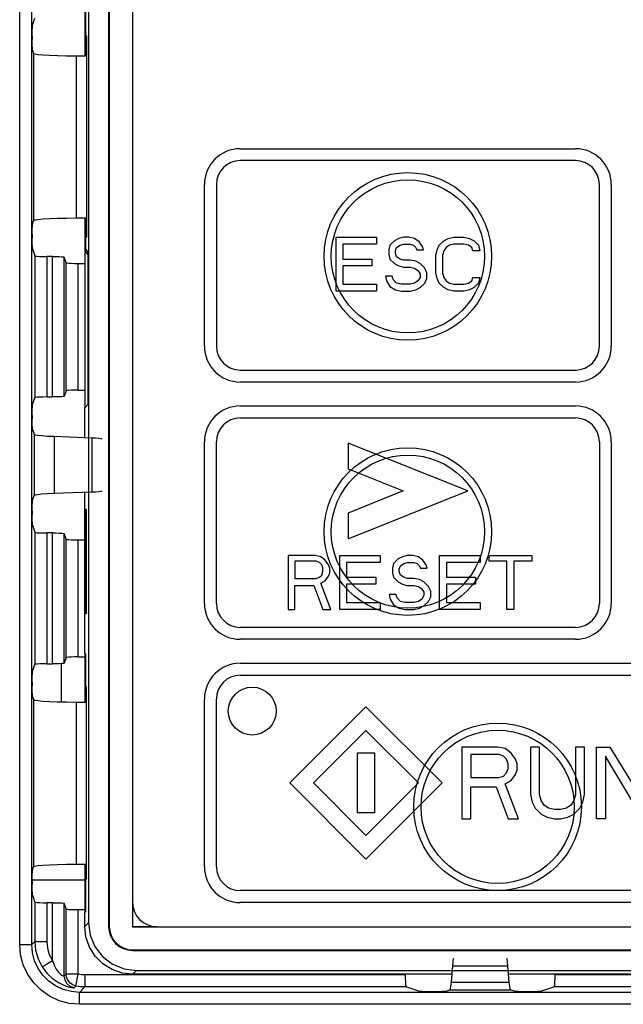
# Model space of a CAD drawing. Extents: x 26 to 410, y 32 to 287.
# Tile 15 of 47: x 97 to 102, y 177 to 185. Entities that reach past the tile are written whole.
import ezdxf

# ---------------------------------------------------------------- set-up
doc = ezdxf.new("R2010")
doc.units = 0
doc.header["$LTSCALE"] = 23.1
doc.layers.get('0').update_dxf_attribs({"linetype": 'CONTINUOUS'})
doc.layers.add('ALL_CURVE', color=7, linetype='CONTINUOUS')
doc.layers.add('ALL_FEATURES', color=7, linetype='CONTINUOUS')

msp = doc.modelspace()

# ---------------------------------------------------------------- linework, layer by layer
at = {"color": 7, "linetype": 'CONTINUOUS'}
for p, q in [((97.3362, 179.4609), (97.3362, 179.1415)), ((97.5322, 177.6511), (97.0943, 177.6511))]:
    msp.add_line(p, q, dxfattribs=at)
at = {"layer": 'ALL_CURVE', "color": 40, "linetype": 'CONTINUOUS'}
for p, q in [((98.8322, 183.7639), (101.6322, 183.7639)), ((101.6322, 183.6639), (98.8322, 183.6639)), ((98.5322, 182.1139), (98.5322, 183.4639)), ((98.6322, 183.4639), (98.6322, 182.1139)), ((101.8322, 182.1139), (101.8322, 183.4639)), ((101.9322, 183.4639), (101.9322, 182.1139)), ((99.6322, 183.0239), (99.9697, 183.0239)), ((99.6322, 182.5739), (99.6322, 183.0239)), ((99.9697, 183.0239), (99.9697, 182.9664)), ((100.1197, 182.9951), (100.0822, 182.9568)), ((100.1572, 183.0143), (100.1197, 182.9951)), ((100.1947, 183.0239), (100.1572, 183.0143)), ((100.2416, 183.0239), (100.1947, 183.0239)), ((100.2885, 183.0143), (100.2416, 183.0239)), ((100.326, 182.9856), (100.2885, 183.0143)), ((100.4947, 182.9568), (100.5322, 182.9951)), ((100.5322, 182.9951), (100.5697, 183.0143)), ((100.5697, 183.0143), (100.6166, 183.0239)), ((100.6166, 183.0239), (100.701, 183.0239)), ((100.701, 183.0239), (100.7478, 183.0143)), ((100.7478, 183.0143), (100.7853, 182.9951)), ((100.7853, 182.9951), (100.8228, 182.9568)), ((99.9697, 182.9664), (99.6885, 182.9664)), ((99.6885, 182.9664), (99.6885, 182.8419)), ((100.0822, 182.9568), (100.0728, 182.9185)), ((100.0728, 182.9185), (100.0728, 182.8802)), ((100.1291, 182.909), (100.1385, 182.9377)), ((100.1385, 182.9377), (100.1666, 182.9568)), ((100.1666, 182.9568), (100.1947, 182.9664)), ((100.1947, 182.9664), (100.251, 182.9664)), ((100.251, 182.9664), (100.2791, 182.9568)), ((100.2791, 182.9568), (100.2978, 182.9377)), ((100.2978, 182.9377), (100.3072, 182.9185)), ((100.3072, 182.9185), (100.3635, 182.9185)), ((100.3541, 182.9473), (100.326, 182.9856)), ((100.3635, 182.9185), (100.3541, 182.9473)), ((100.4666, 182.8707), (100.476, 182.9185)), ((100.476, 182.9185), (100.4947, 182.9568)), ((100.551, 182.9377), (100.5322, 182.909)), ((100.5791, 182.9568), (100.551, 182.9377)), ((100.6166, 182.9664), (100.5791, 182.9568)), ((100.701, 182.9664), (100.6166, 182.9664)), ((100.7385, 182.9568), (100.701, 182.9664)), ((100.7666, 182.9377), (100.7385, 182.9568)), ((100.776, 182.909), (100.7666, 182.9377)), ((100.8228, 182.9568), (100.8322, 182.909)), ((99.6885, 182.8419), (99.9322, 182.8419)), ((99.9322, 182.8419), (99.9322, 182.7845)), ((100.0728, 182.8802), (100.0822, 182.8419)), ((100.0822, 182.8419), (100.1197, 182.8036)), ((100.1291, 182.8898), (100.1291, 182.909)), ((100.1385, 182.8611), (100.1291, 182.8898)), ((100.1666, 182.8419), (100.1385, 182.8611)), ((100.1947, 182.8324), (100.1666, 182.8419)), ((100.251, 182.8324), (100.1947, 182.8324)), ((100.2978, 182.8228), (100.251, 182.8324)), ((100.4666, 182.727), (100.4666, 182.8707)), ((100.5322, 182.909), (100.5228, 182.8707)), ((100.5228, 182.8707), (100.5228, 182.727)), ((100.8322, 182.909), (100.776, 182.909)), ((99.9322, 182.7845), (99.6885, 182.7845)), ((99.6885, 182.7845), (99.6885, 182.6313)), ((100.1197, 182.8036), (100.1572, 182.7845)), ((100.1572, 182.7845), (100.1947, 182.7749)), ((100.1947, 182.7749), (100.251, 182.7749)), ((100.251, 182.7749), (100.2885, 182.7653)), ((100.2885, 182.7653), (100.3166, 182.7462)), ((100.3353, 182.8036), (100.2978, 182.8228)), ((100.3728, 182.7653), (100.3353, 182.8036)), ((100.3916, 182.727), (100.3728, 182.7653)), ((100.101, 182.6983), (100.0447, 182.6983)), ((100.0447, 182.6983), (100.0541, 182.66)), ((100.1103, 182.6696), (100.101, 182.6983)), ((100.1385, 182.6409), (100.1103, 182.6696)), ((100.3166, 182.7462), (100.3353, 182.7175)), ((100.3353, 182.6887), (100.3166, 182.66)), ((100.3353, 182.7175), (100.3353, 182.6887)), ((100.3728, 182.6409), (100.3916, 182.6792)), ((100.3916, 182.6792), (100.3916, 182.727)), ((100.476, 182.6792), (100.4666, 182.727)), ((100.4947, 182.6409), (100.476, 182.6792)), ((100.5228, 182.727), (100.5322, 182.6887)), ((100.5322, 182.6887), (100.551, 182.66)), ((100.7666, 182.66), (100.776, 182.6887)), ((100.776, 182.6887), (100.8322, 182.6887)), ((100.8322, 182.6887), (100.8228, 182.6409)), ((99.6885, 182.6313), (99.9697, 182.6313)), ((99.9697, 182.6313), (99.9697, 182.5739)), ((100.0541, 182.66), (100.0822, 182.6122)), ((100.0822, 182.6122), (100.1291, 182.5834)), ((100.1291, 182.5834), (100.176, 182.5739)), ((100.176, 182.6313), (100.1385, 182.6409)), ((100.251, 182.6313), (100.176, 182.6313)), ((100.2885, 182.6409), (100.251, 182.6313)), ((100.251, 182.5739), (100.2978, 182.5834)), ((100.3166, 182.66), (100.2885, 182.6409)), ((100.2978, 182.5834), (100.3353, 182.6026)), ((100.3353, 182.6026), (100.3728, 182.6409)), ((100.5322, 182.6026), (100.4947, 182.6409)), ((100.5697, 182.5834), (100.5322, 182.6026)), ((100.551, 182.66), (100.5791, 182.6409)), ((100.6166, 182.5739), (100.5697, 182.5834)), ((100.5791, 182.6409), (100.6166, 182.6313)), ((100.6166, 182.6313), (100.701, 182.6313)), ((100.701, 182.6313), (100.7385, 182.6409)), ((100.7478, 182.5834), (100.701, 182.5739)), ((100.7385, 182.6409), (100.7666, 182.66)), ((100.7853, 182.6026), (100.7478, 182.5834)), ((100.8228, 182.6409), (100.7853, 182.6026)), ((99.9697, 182.5739), (99.6322, 182.5739)), ((100.176, 182.5739), (100.251, 182.5739)), ((100.701, 182.5739), (100.6166, 182.5739)), ((98.8322, 181.9139), (101.6322, 181.9139)), ((101.6322, 181.8139), (98.8322, 181.8139)), ((98.8322, 181.6139), (101.6322, 181.6139)), ((98.8322, 181.5139), (101.6322, 181.5139)), ((98.5322, 179.9639), (98.5322, 181.3139)), ((98.6322, 179.9639), (98.6322, 181.3139)), ((100.7322, 180.9039), (99.7322, 181.3039)), ((99.7322, 181.3039), (99.7322, 181.0884)), ((101.8322, 181.3139), (101.8322, 179.9639)), ((101.9322, 181.3139), (101.9322, 179.9639)), ((99.7322, 181.0884), (100.1937, 180.9039)), ((100.1937, 180.9039), (99.7322, 180.7193)), ((99.7322, 180.5039), (100.7322, 180.9039)), ((99.7322, 180.7193), (99.7322, 180.5039)), ((99.4572, 180.3639), (99.2322, 180.3639)), ((99.2322, 180.3639), (99.2322, 179.9139)), ((99.5041, 180.3543), (99.4572, 180.3639)), ((99.6635, 180.3639), (100.001, 180.3639)), ((99.6635, 179.9139), (99.6635, 180.3639)), ((100.001, 180.3639), (100.001, 180.3064)), ((100.226, 180.3639), (100.1885, 180.3543)), ((100.2728, 180.3639), (100.226, 180.3639)), ((100.3197, 180.3543), (100.2728, 180.3639)), ((100.4978, 180.3639), (100.8353, 180.3639)), ((100.4978, 179.9139), (100.4978, 180.3639)), ((100.8353, 180.3639), (100.8353, 180.3064)), ((100.9103, 180.3639), (101.2666, 180.3639)), ((100.9103, 180.316), (100.9103, 180.3639)), ((101.2666, 180.3639), (101.2666, 180.316)), ((99.4666, 180.316), (99.2885, 180.316)), ((99.2885, 180.316), (99.2885, 180.1724)), ((99.4947, 180.3064), (99.4666, 180.316)), ((99.5135, 180.2873), (99.4947, 180.3064)), ((99.5416, 180.3256), (99.5041, 180.3543)), ((99.5228, 180.2585), (99.5135, 180.2873)), ((99.5697, 180.2873), (99.5416, 180.3256)), ((99.5791, 180.2585), (99.5697, 180.2873)), ((100.001, 180.3064), (99.7197, 180.3064)), ((99.7197, 180.3064), (99.7197, 180.1815)), ((100.1135, 180.2968), (100.1041, 180.2585)), ((100.151, 180.3351), (100.1135, 180.2968)), ((100.1885, 180.3543), (100.151, 180.3351)), ((100.1697, 180.2777), (100.1978, 180.2968)), ((100.1978, 180.2968), (100.226, 180.3064)), ((100.226, 180.3064), (100.2822, 180.3064)), ((100.2822, 180.3064), (100.3103, 180.2968)), ((100.3103, 180.2968), (100.3291, 180.2777)), ((100.3572, 180.3256), (100.3197, 180.3543)), ((100.3853, 180.2873), (100.3572, 180.3256)), ((100.3947, 180.2585), (100.3853, 180.2873)), ((100.8353, 180.3064), (100.5541, 180.3064)), ((100.5541, 180.3064), (100.5541, 180.1819)), ((101.0603, 180.316), (100.9103, 180.316)), ((101.0603, 179.9139), (101.0603, 180.316)), ((101.2666, 180.316), (101.1166, 180.316)), ((101.1166, 180.316), (101.1166, 179.9139)), ((99.4947, 180.1819), (99.5135, 180.2011)), ((99.5135, 180.2011), (99.5228, 180.2298)), ((99.5228, 180.2298), (99.5228, 180.2585)), ((99.5697, 180.1915), (99.5791, 180.2202)), ((99.5791, 180.2202), (99.5791, 180.2585)), ((100.1041, 180.2585), (100.1041, 180.2202)), ((100.1041, 180.2202), (100.1135, 180.1819)), ((100.1603, 180.249), (100.1697, 180.2777)), ((100.1603, 180.2298), (100.1603, 180.249)), ((100.1697, 180.2011), (100.1603, 180.2298)), ((100.1978, 180.1819), (100.1697, 180.2011)), ((100.3291, 180.2777), (100.3385, 180.2585)), ((100.3385, 180.2585), (100.3947, 180.2585)), ((99.2885, 180.1724), (99.4666, 180.1724)), ((99.2885, 180.1149), (99.4478, 180.1149)), ((99.2885, 179.9139), (99.2885, 180.1149)), ((99.4478, 180.1149), (99.5228, 179.9139)), ((99.4666, 180.1724), (99.4947, 180.1819)), ((99.5041, 180.1341), (99.5416, 180.1532)), ((99.5885, 179.9139), (99.5041, 180.1341)), ((99.5416, 180.1532), (99.5697, 180.1915)), ((99.7194, 180.1819), (99.9635, 180.1819)), ((99.9635, 180.1245), (99.7197, 180.1245)), ((99.7197, 180.1245), (99.7197, 179.9713)), ((99.9635, 180.1819), (99.9635, 180.1245)), ((100.1135, 180.1819), (100.151, 180.1436)), ((100.151, 180.1436), (100.1885, 180.1245)), ((100.1885, 180.1245), (100.226, 180.1149)), ((100.226, 180.1724), (100.1978, 180.1819)), ((100.2822, 180.1724), (100.226, 180.1724)), ((100.226, 180.1149), (100.2822, 180.1149)), ((100.3291, 180.1628), (100.2822, 180.1724)), ((100.2822, 180.1149), (100.3197, 180.1053)), ((100.3666, 180.1436), (100.3291, 180.1628)), ((100.4041, 180.1053), (100.3666, 180.1436)), ((100.5541, 180.1819), (100.7978, 180.1819)), ((100.7978, 180.1245), (100.5541, 180.1245)), ((100.5541, 180.1245), (100.5541, 179.9713)), ((100.7978, 180.1819), (100.7978, 180.1245)), ((100.1322, 180.0383), (100.076, 180.0383)), ((100.076, 180.0383), (100.0853, 180)), ((100.1416, 180.0096), (100.1322, 180.0383)), ((100.3197, 180.1053), (100.3478, 180.0862)), ((100.3478, 180.0862), (100.3666, 180.0575)), ((100.3666, 180.0575), (100.3666, 180.0287)), ((100.4228, 180.067), (100.4041, 180.1053)), ((100.4228, 180.0192), (100.4228, 180.067)), ((99.7197, 179.9713), (100.001, 179.9713)), ((100.001, 179.9713), (100.001, 179.9139)), ((100.0853, 180), (100.1135, 179.9522)), ((100.1135, 179.9522), (100.1603, 179.9234)), ((100.1697, 179.9809), (100.1416, 180.0096)), ((100.2072, 179.9713), (100.1697, 179.9809)), ((100.2822, 179.9713), (100.2072, 179.9713)), ((100.3197, 179.9809), (100.2822, 179.9713)), ((100.3478, 180), (100.3197, 179.9809)), ((100.3666, 180.0287), (100.3478, 180)), ((100.3666, 179.9426), (100.4041, 179.9809)), ((100.4041, 179.9809), (100.4228, 180.0192)), ((100.5541, 179.9713), (100.8353, 179.9713)), ((100.8353, 179.9713), (100.8353, 179.9139)), ((99.2322, 179.9139), (99.2885, 179.9139)), ((99.5228, 179.9139), (99.5885, 179.9139)), ((100.001, 179.9139), (99.6635, 179.9139)), ((100.1603, 179.9234), (100.2072, 179.9139)), ((100.2072, 179.9139), (100.2822, 179.9139)), ((100.2822, 179.9139), (100.3291, 179.9234)), ((100.3291, 179.9234), (100.3666, 179.9426)), ((100.8353, 179.9139), (100.4978, 179.9139)), ((101.1166, 179.9139), (101.0603, 179.9139)), ((101.6322, 179.7639), (98.8322, 179.7639)), ((101.6322, 179.6639), (98.8322, 179.6639)), ((98.8322, 179.4639), (103.1322, 179.4639)), ((98.8322, 179.3639), (103.1322, 179.3639)), ((98.5322, 177.7639), (98.5322, 179.1639)), ((98.6322, 177.7639), (98.6322, 179.1639)), ((99.8822, 179.1002), (99.2458, 178.4639)), ((100.5186, 178.4639), (99.8822, 179.1002)), ((99.8822, 178.9023), (99.4438, 178.4639)), ((100.3206, 178.4639), (99.8822, 178.9023)), ((100.9822, 178.7639), (100.6822, 178.7639)), ((100.6822, 178.7639), (100.6822, 178.1639)), ((101.0447, 178.7511), (100.9822, 178.7639)), ((101.0947, 178.7128), (101.0447, 178.7511)), ((101.3322, 178.7639), (101.2572, 178.7639)), ((101.2572, 178.7639), (101.2572, 178.3681)), ((101.3322, 178.3681), (101.3322, 178.7639)), ((101.7072, 178.7639), (101.6322, 178.7639)), ((101.6322, 178.7639), (101.6322, 178.3681)), ((101.7072, 178.3681), (101.7072, 178.7639)), ((101.8072, 178.7639), (101.9197, 178.7639)), ((101.8072, 178.1639), (101.8072, 178.7639)), ((101.9197, 178.7639), (102.2322, 178.2532)), ((99.8122, 178.7139), (99.9522, 178.7139)), ((99.8122, 178.2139), (99.8122, 178.7139)), ((99.9522, 178.7139), (99.9522, 178.2139)), ((100.9947, 178.7), (100.7572, 178.7)), ((100.7572, 178.7), (100.7572, 178.5085)), ((101.0322, 178.6873), (100.9947, 178.7)), ((101.0572, 178.6617), (101.0322, 178.6873)), ((101.0697, 178.6234), (101.0572, 178.6617)), ((101.1322, 178.6617), (101.0947, 178.7128)), ((101.1447, 178.6234), (101.1322, 178.6617)), ((102.1947, 178.1639), (101.8822, 178.6873)), ((101.8822, 178.6873), (101.8822, 178.1639)), ((101.0572, 178.5468), (101.0697, 178.5851)), ((101.0697, 178.5851), (101.0697, 178.6234)), ((101.1322, 178.5341), (101.1447, 178.5724)), ((101.1447, 178.5724), (101.1447, 178.6234)), ((100.7572, 178.5085), (100.9947, 178.5085)), ((100.9947, 178.5085), (101.0322, 178.5213)), ((101.0322, 178.5213), (101.0572, 178.5468)), ((101.0447, 178.4575), (101.0947, 178.483)), ((101.0947, 178.483), (101.1322, 178.5341)), ((99.2458, 178.4639), (99.8822, 177.8275)), ((99.4438, 178.4639), (99.8822, 178.0254)), ((99.8822, 178.0254), (100.3206, 178.4639)), ((99.8822, 177.8275), (100.5186, 178.4639)), ((100.7572, 178.4319), (100.9697, 178.4319)), ((100.7572, 178.1639), (100.7572, 178.4319)), ((100.9697, 178.4319), (101.0697, 178.1639)), ((101.1572, 178.1639), (101.0447, 178.4575)), ((101.2572, 178.3681), (101.2697, 178.3043)), ((101.2697, 178.3043), (101.2947, 178.2532)), ((101.3447, 178.317), (101.3322, 178.3681)), ((101.3697, 178.2787), (101.3447, 178.317)), ((101.62, 178.3174), (101.5947, 178.2787)), ((101.6322, 178.3681), (101.6199, 178.3179)), ((101.6697, 178.2532), (101.6947, 178.3043)), ((101.6947, 178.3043), (101.7072, 178.3681)), ((101.2947, 178.2532), (101.3447, 178.2022)), ((101.4072, 178.2532), (101.3697, 178.2787)), ((101.4572, 178.2404), (101.4072, 178.2532)), ((101.5072, 178.2404), (101.4572, 178.2404)), ((101.5572, 178.2532), (101.5072, 178.2404)), ((101.5947, 178.2787), (101.5572, 178.2532)), ((101.6192, 178.2016), (101.6697, 178.2532)), ((99.9522, 178.2139), (99.8122, 178.2139)), ((100.6822, 178.1639), (100.7572, 178.1639)), ((101.0697, 178.1639), (101.1572, 178.1639)), ((101.3447, 178.2022), (101.3947, 178.1766)), ((101.3947, 178.1766), (101.4572, 178.1639)), ((101.4572, 178.1639), (101.5072, 178.1639)), ((101.5072, 178.1639), (101.5697, 178.1766)), ((101.5697, 178.1766), (101.6192, 178.2019)), ((101.8822, 178.1639), (101.8072, 178.1639)), ((103.1322, 177.5639), (98.8322, 177.5639)), ((103.1322, 177.4639), (98.8322, 177.4639))]:
    msp.add_line(p, q, dxfattribs=at)
msp.add_circle((98.9322, 179.0639), 0.2, dxfattribs=at)
for centre, radius, start, end in [((98.8322, 183.4639), 0.3, 90, 180), ((101.6322, 183.4639), 0.3, 0, 90), ((98.8322, 183.4639), 0.2, 90, 180), ((101.6322, 183.4639), 0.2, 0, 90), ((98.8322, 182.1139), 0.3, 180, 270), ((98.8322, 182.1139), 0.2, 180, 270), ((101.6322, 182.1139), 0.3, 270, 360), ((101.6322, 182.1139), 0.2, 270, 360), ((98.8322, 181.3139), 0.3, 90, 180), ((101.6322, 181.3139), 0.3, 0, 90), ((98.8322, 181.3139), 0.2, 90, 180), ((101.6322, 181.3139), 0.2, 0, 90), ((98.8322, 179.9639), 0.3, 180, 270), ((98.8322, 179.9639), 0.2, 180, 270), ((101.6322, 179.9639), 0.3, 270, 360), ((101.6322, 179.9639), 0.2, 270, 360), ((98.8322, 179.1639), 0.3, 90, 180), ((98.8322, 179.1639), 0.2, 90, 180), ((98.8322, 177.7639), 0.3, 180, 270), ((98.8322, 177.7639), 0.2, 180, 270)]:
    msp.add_arc(centre, radius, start, end, dxfattribs=at)
at = {"layer": 'ALL_FEATURES', "color": 9, "linetype": 'CONTINUOUS'}
for p, q in [((96.9891, 177.1136), (96.9891, 194.6081)), ((97.0891, 177.1136), (97.0891, 194.6081)), ((97.5322, 184.8238), (97.5322, 184.8239)), ((97.1046, 184.56), (97.1046, 183.1617)), ((97.4603, 184.5395), (97.4603, 183.1822)), ((97.1153, 182.8679), (97.1153, 181.6838)), ((97.2153, 182.8627), (97.2153, 181.689)), ((97.2619, 181.689), (97.2619, 182.8627)), ((97.3619, 181.6941), (97.3619, 182.8576)), ((97.5322, 182.9039), (97.5587, 182.8773)), ((97.3777, 181.7415), (97.3777, 182.8102)), ((97.4777, 181.7466), (97.4777, 182.8051)), ((97.109, 181.3769), (97.109, 180.8648)), ((97.2765, 181.3602), (97.2765, 180.8815)), ((97.5907, 181.3485), (97.5907, 180.8932)), ((97.1153, 180.5579), (97.1153, 179.4538)), ((97.2153, 180.5527), (97.2153, 179.459)), ((97.2619, 179.459), (97.2619, 180.5527)), ((97.3619, 179.4641), (97.3619, 180.5476)), ((97.3777, 179.5115), (97.3777, 180.5002)), ((97.4777, 179.5166), (97.4777, 180.4951)), ((97.5322, 179.4238), (97.5322, 179.4239)), ((97.1046, 179.16), (97.1046, 177.7617)), ((97.4603, 179.1395), (97.4603, 177.7822)), ((97.5322, 177.5039), (97.5382, 177.4979)), ((97.1153, 177.4679), (97.1153, 177.1399)), ((97.2153, 177.4627), (97.2153, 177.1399)), ((97.2619, 176.9792), (97.2619, 177.4627)), ((97.3619, 176.8488), (97.3619, 177.4576)), ((97.3777, 176.8645), (97.3777, 177.4102)), ((97.4777, 176.8645), (97.4777, 177.4051)), ((97.5643, 177.2959), (97.5329, 177.2645)), ((97.7322, 177.2639), (97.7375, 177.2639)), ((96.9891, 177.1136), (97.0891, 177.1136)), ((97.0891, 177.1136), (97.1153, 177.1399)), ((97.1153, 177.1399), (97.2153, 177.1399)), ((97.9322, 177.0639), (97.9322, 177.0691)), ((97.1775, 176.9256), (97.2619, 176.9792)), ((100.6066, 176.9347), (101.0658, 176.9347)), ((97.3619, 176.8488), (97.3777, 176.8645)), ((97.4777, 176.8645), (97.3777, 176.8645)), ((97.4588, 176.7664), (97.4777, 176.8645)), ((100.2104, 176.8591), (97.5344, 176.8591)), ((97.5344, 176.8591), (97.5344, 176.7591)), ((97.9643, 176.896), (97.9329, 176.8646)), ((105.6104, 176.8591), (101.462, 176.8591)), ((97.443, 176.7506), (97.4588, 176.7664)), ((97.489, 176.7137), (97.5344, 176.7591)), ((100.2156, 176.7591), (97.5344, 176.7591)), ((100.5958, 176.7998), (101.0767, 176.7998)), ((105.6156, 176.7591), (101.4568, 176.7591)), ((109.2839, 176.7137), (97.489, 176.7137)), ((97.489, 176.6137), (97.489, 176.7137)), ((100.5847, 176.7351), (101.0877, 176.7351)), ((109.2839, 176.6137), (97.489, 176.6137))]:
    msp.add_line(p, q, dxfattribs=at)
at = {"layer": 'ALL_FEATURES', "color": 7, "linetype": 'CONTINUOUS'}
for p, q in [((97.5643, 194.4318), (97.5643, 177.2959)), ((97.7322, 194.4639), (97.7322, 177.2639)), ((97.7375, 194.4639), (97.7375, 177.2639)), ((97.9305, 194.4656), (97.9305, 177.2621)), ((97.5358, 184.8275), (97.5358, 184.9425)), ((97.5382, 184.9425), (97.5382, 184.713)), ((97.0958, 184.7953), (97.1153, 184.8538)), ((97.5382, 184.8298), (97.5322, 184.8239)), ((97.5322, 184.8238), (97.5322, 184.8239)), ((97.5368, 184.8193), (97.5322, 184.8238)), ((97.5322, 184.8238), (97.5322, 184.5391)), ((97.5368, 184.8193), (97.5382, 184.8206)), ((97.5368, 184.8193), (97.5368, 184.5391)), ((97.0943, 184.7054), (97.0943, 184.6763)), ((97.5382, 184.713), (97.5486, 184.7025)), ((97.5486, 184.7025), (97.5486, 183.0252)), ((97.0958, 184.5864), (97.1046, 184.56)), ((97.4603, 184.5395), (97.5486, 184.539)), ((97.0958, 183.1353), (97.1046, 183.1617)), ((97.5486, 183.1827), (97.4603, 183.1822)), ((97.5322, 183.1826), (97.5322, 182.9039)), ((97.5368, 183.1826), (97.5368, 182.9084)), ((97.0943, 183.0454), (97.0943, 183.0163)), ((97.5486, 183.0252), (97.5382, 183.0148)), ((97.5382, 183.0148), (97.5382, 182.9231)), ((97.0958, 182.9264), (97.1153, 182.8679)), ((97.5382, 182.9231), (97.5587, 182.9025)), ((97.2619, 182.8627), (97.2153, 182.8627)), ((97.3777, 182.8102), (97.3619, 182.8576)), ((97.5322, 182.9039), (97.5368, 182.9084)), ((97.5322, 182.9038), (97.5322, 182.9039)), ((97.5322, 182.9038), (97.5587, 182.8773)), ((97.5358, 181.6023), (97.5358, 182.9002)), ((97.5368, 182.9084), (97.5587, 182.8868)), ((97.5587, 182.9025), (97.5587, 181.6252)), ((97.4777, 182.8051), (97.5358, 182.8051)), ((97.0958, 181.6253), (97.1153, 181.6838)), ((97.2153, 181.689), (97.2619, 181.689)), ((97.3777, 181.7415), (97.3619, 181.6941)), ((97.4777, 181.7466), (97.5358, 181.7466)), ((97.5587, 181.6252), (97.5329, 181.5994)), ((97.5329, 181.3506), (97.5329, 181.5994)), ((97.0943, 181.5354), (97.0943, 181.5063)), ((97.0958, 181.4164), (97.109, 181.3769)), ((97.2765, 181.3602), (97.5907, 181.3485)), ((97.0958, 180.8253), (97.109, 180.8648)), ((97.5907, 180.8932), (97.2765, 180.8815)), ((97.5329, 179.5477), (97.5329, 180.8911)), ((97.0943, 180.7354), (97.0943, 180.7063)), ((97.5356, 180.7511), (97.5447, 180.7503)), ((97.5356, 180.7511), (97.5356, 179.8767)), ((97.5447, 180.7503), (97.5447, 179.8774)), ((97.0958, 180.6164), (97.1153, 180.5579)), ((97.2619, 180.5527), (97.2153, 180.5527)), ((97.3777, 180.5002), (97.3619, 180.5476)), ((97.4777, 180.4951), (97.5329, 180.4951)), ((97.5447, 179.8774), (97.5356, 179.8767)), ((97.5329, 179.5477), (97.5382, 179.5425)), ((97.5358, 179.4275), (97.5358, 179.5425)), ((97.5382, 179.5425), (97.5382, 179.2736)), ((97.2153, 179.459), (97.2619, 179.459)), ((97.3777, 179.5115), (97.3619, 179.4641)), ((97.4777, 179.5166), (97.5358, 179.5166)), ((97.0958, 179.3953), (97.1153, 179.4538)), ((97.5382, 179.4298), (97.5322, 179.4239)), ((97.5322, 179.4238), (97.5322, 179.4239)), ((97.5368, 179.4193), (97.5322, 179.4238)), ((97.5322, 179.4238), (97.5322, 179.1391)), ((97.5368, 179.4193), (97.5382, 179.4206)), ((97.5368, 179.4193), (97.5368, 179.1391)), ((97.0943, 179.3054), (97.0943, 179.2763)), ((97.5382, 179.2736), (97.5479, 179.2639)), ((97.5479, 177.6639), (97.5479, 179.2639)), ((97.0958, 179.1864), (97.1046, 179.16)), ((97.4603, 179.1395), (97.5479, 179.139)), ((97.0958, 177.7353), (97.1046, 177.7617)), ((97.5479, 177.7827), (97.4603, 177.7822)), ((97.5322, 177.7826), (97.5322, 177.5039)), ((97.5368, 177.7826), (97.5368, 177.5084)), ((97.0943, 177.6454), (97.0943, 177.6163)), ((97.5382, 177.6541), (97.5479, 177.6639)), ((97.5382, 177.6541), (97.5382, 177.3852)), ((97.0958, 177.5264), (97.1153, 177.4679)), ((97.5322, 177.5039), (97.5368, 177.5084)), ((97.5322, 177.5038), (97.5322, 177.5039)), ((97.5322, 177.5038), (97.5382, 177.4979)), ((97.5358, 177.3852), (97.5358, 177.5002)), ((97.5368, 177.5084), (97.5382, 177.507)), ((97.2619, 177.4627), (97.2153, 177.4627)), ((97.3777, 177.4102), (97.3619, 177.4576)), ((97.4777, 177.4051), (97.5358, 177.4051)), ((97.9322, 177.4639), (97.9322, 177.2639)), ((97.5382, 177.3852), (97.5329, 177.38)), ((97.5329, 177.2645), (97.5329, 177.38)), ((97.9305, 177.2621), (97.9322, 177.2639)), ((97.9305, 177.2621), (109.134, 177.2621)), ((97.9322, 177.2639), (98.1322, 177.2639)), ((97.9322, 177.0691), (109.1322, 177.0691)), ((97.9322, 177.0639), (109.1322, 177.0639)), ((100.5958, 176.7998), (100.6066, 176.9347)), ((101.0658, 176.9347), (101.0767, 176.7998)), ((100.601, 176.8646), (97.9329, 176.8646)), ((97.9643, 176.896), (109.1002, 176.896)), ((100.2104, 176.8591), (100.2104, 176.8646)), ((106.001, 176.8646), (101.0714, 176.8646)), ((101.462, 176.8646), (101.462, 176.8591)), ((100.3317, 176.7204), (100.2156, 176.7591)), ((101.4568, 176.7591), (101.3407, 176.7204)), ((100.4508, 176.719), (100.4216, 176.719)), ((100.5407, 176.7204), (100.5847, 176.7351)), ((101.1317, 176.7204), (101.0877, 176.7351)), ((101.2508, 176.719), (101.2216, 176.719))]:
    msp.add_line(p, q, dxfattribs=at)
for points in [[(97.0943, 184.7054), (97.0944, 184.7324), (97.0946, 184.7568), (97.0949, 184.7766), (97.0953, 184.7898), (97.0958, 184.7953)], [(97.0958, 184.5864), (97.0953, 184.5919), (97.0949, 184.6051), (97.0946, 184.6249), (97.0944, 184.6493), (97.0943, 184.6763)], [(97.1046, 184.56), (97.1145, 184.5557), (97.1409, 184.5516), (97.1827, 184.5479), (97.2382, 184.5447), (97.3048, 184.5422), (97.3799, 184.5405), (97.4603, 184.5395)], [(97.4603, 183.1822), (97.3799, 183.1812), (97.3048, 183.1795), (97.2382, 183.177), (97.1827, 183.1738), (97.1409, 183.1701), (97.1145, 183.166), (97.1046, 183.1617)], [(97.0943, 183.0454), (97.0944, 183.0724), (97.0946, 183.0968), (97.0949, 183.1166), (97.0953, 183.1298), (97.0958, 183.1353)], [(97.0958, 182.9264), (97.0953, 182.9319), (97.0949, 182.9451), (97.0946, 182.9649), (97.0944, 182.9893), (97.0943, 183.0163)], [(97.1153, 182.8679), (97.1206, 182.8663), (97.135, 182.8648), (97.1571, 182.8637), (97.1847, 182.863), (97.2153, 182.8627)], [(97.2619, 182.8627), (97.2925, 182.8625), (97.3201, 182.8617), (97.3422, 182.8606), (97.3566, 182.8592), (97.3619, 182.8576)], [(97.3777, 182.8102), (97.383, 182.8086), (97.3974, 182.8072), (97.4195, 182.8061), (97.4471, 182.8053), (97.4777, 182.8051)], [(97.2153, 181.689), (97.1847, 181.6887), (97.1571, 181.688), (97.135, 181.6869), (97.1206, 181.6854), (97.1153, 181.6838)], [(97.3619, 181.6941), (97.3566, 181.6925), (97.3422, 181.6911), (97.3201, 181.69), (97.2925, 181.6892), (97.2619, 181.689)], [(97.4777, 181.7466), (97.4471, 181.7464), (97.4195, 181.7457), (97.3974, 181.7445), (97.383, 181.7431), (97.3777, 181.7415)], [(97.0943, 181.5354), (97.0944, 181.5624), (97.0946, 181.5868), (97.0949, 181.6066), (97.0953, 181.6198), (97.0958, 181.6253)], [(97.0958, 181.4164), (97.0953, 181.4219), (97.0949, 181.4351), (97.0946, 181.4549), (97.0944, 181.4793), (97.0943, 181.5063)], [(97.109, 181.3769), (97.1172, 181.373), (97.1391, 181.3693), (97.1738, 181.3658), (97.2201, 181.3628), (97.2765, 181.3602)], [(97.5907, 181.3485), (97.6252, 181.3468), (97.6515, 181.3448), (97.6683, 181.3425), (97.6745, 181.3401)], [(97.2765, 180.8815), (97.2201, 180.8789), (97.1738, 180.8759), (97.1391, 180.8724), (97.1172, 180.8687), (97.109, 180.8648)], [(97.6745, 180.9016), (97.6683, 180.8992), (97.6515, 180.8969), (97.6252, 180.8949), (97.5907, 180.8932)], [(97.0943, 180.7354), (97.0944, 180.7624), (97.0946, 180.7868), (97.0949, 180.8066), (97.0953, 180.8198), (97.0958, 180.8253)], [(97.0958, 180.6164), (97.0953, 180.6219), (97.0949, 180.6351), (97.0946, 180.6549), (97.0944, 180.6793), (97.0943, 180.7063)], [(97.1153, 180.5579), (97.1206, 180.5563), (97.135, 180.5548), (97.1571, 180.5537), (97.1847, 180.553), (97.2153, 180.5527)], [(97.2619, 180.5527), (97.2925, 180.5525), (97.3201, 180.5517), (97.3422, 180.5506), (97.3566, 180.5492), (97.3619, 180.5476)], [(97.3777, 180.5002), (97.383, 180.4986), (97.3974, 180.4972), (97.4195, 180.4961), (97.4471, 180.4953), (97.4777, 180.4951)], [(97.2153, 179.459), (97.1847, 179.4587), (97.1571, 179.458), (97.135, 179.4569), (97.1206, 179.4554), (97.1153, 179.4538)], [(97.3619, 179.4641), (97.3566, 179.4625), (97.3422, 179.4611), (97.3201, 179.46), (97.2925, 179.4592), (97.2619, 179.459)], [(97.4777, 179.5166), (97.4471, 179.5164), (97.4195, 179.5157), (97.3974, 179.5145), (97.383, 179.5131), (97.3777, 179.5115)], [(97.0943, 179.3054), (97.0944, 179.3324), (97.0946, 179.3568), (97.0949, 179.3766), (97.0953, 179.3898), (97.0958, 179.3953)], [(97.0958, 179.1864), (97.0953, 179.1919), (97.0949, 179.2051), (97.0946, 179.2249), (97.0944, 179.2493), (97.0943, 179.2763)], [(97.1046, 179.16), (97.1145, 179.1557), (97.1409, 179.1516), (97.1827, 179.1479), (97.2382, 179.1447), (97.3048, 179.1422), (97.3799, 179.1405), (97.4603, 179.1395)], [(97.0943, 177.6454), (97.0944, 177.6724), (97.0946, 177.6968), (97.0949, 177.7166), (97.0953, 177.7298), (97.0958, 177.7353)], [(97.4603, 177.7822), (97.3799, 177.7812), (97.3048, 177.7795), (97.2382, 177.777), (97.1827, 177.7738), (97.1409, 177.7701), (97.1145, 177.766), (97.1046, 177.7617)], [(97.0958, 177.5264), (97.0953, 177.5319), (97.0949, 177.5451), (97.0946, 177.5649), (97.0944, 177.5893), (97.0943, 177.6163)], [(97.1153, 177.4679), (97.1206, 177.4663), (97.135, 177.4648), (97.1571, 177.4637), (97.1847, 177.463), (97.2153, 177.4627)], [(97.2619, 177.4627), (97.2925, 177.4625), (97.3201, 177.4617), (97.3422, 177.4606), (97.3566, 177.4592), (97.3619, 177.4576)], [(97.3777, 177.4102), (97.383, 177.4086), (97.3974, 177.4072), (97.4195, 177.4061), (97.4471, 177.4053), (97.4777, 177.4051)], [(97.9329, 176.8646), (97.8457, 176.8742), (97.7611, 176.9033), (97.6843, 176.9512), (97.6199, 177.0154), (97.5719, 177.0923), (97.5426, 177.1771), (97.5329, 177.2645)], [(97.5643, 177.2959), (97.578, 177.1924), (97.6179, 177.0959), (97.6815, 177.0131), (97.7643, 176.9496), (97.8607, 176.9096), (97.9643, 176.896)], [(100.6066, 176.9347), (100.61, 176.9684), (100.6136, 176.9901), (100.6173, 176.9992)], [(101.0551, 176.9992), (101.0589, 176.9901), (101.0625, 176.9684), (101.0658, 176.9347)], [(100.2104, 176.8591), (100.2107, 176.8286), (100.2114, 176.8009), (100.2126, 176.7789), (100.214, 176.7645), (100.2156, 176.7591)], [(101.4568, 176.7591), (101.4584, 176.7645), (101.4599, 176.7789), (101.461, 176.8009), (101.4617, 176.8286), (101.462, 176.8591)], [(100.5847, 176.7351), (100.5886, 176.7433), (100.5923, 176.7652), (100.5958, 176.7998)], [(101.0767, 176.7998), (101.0801, 176.7652), (101.0839, 176.7433), (101.0877, 176.7351)], [(100.4216, 176.719), (100.3947, 176.719), (100.3703, 176.7192), (100.3505, 176.7196), (100.3373, 176.72), (100.3317, 176.7204)], [(100.5407, 176.7204), (100.5352, 176.72), (100.5219, 176.7196), (100.5022, 176.7192), (100.4777, 176.719), (100.4508, 176.719)], [(101.2216, 176.719), (101.1947, 176.719), (101.1703, 176.7192), (101.1505, 176.7196), (101.1373, 176.72), (101.1317, 176.7204)], [(101.3407, 176.7204), (101.3352, 176.72), (101.3219, 176.7196), (101.3022, 176.7192), (101.2777, 176.719), (101.2508, 176.719)]]:
    msp.add_lwpolyline(points, dxfattribs=at)
at = {"layer": 'ALL_FEATURES', "color": 9, "linetype": 'CONTINUOUS'}
for points in [[(97.489, 176.6137), (97.4037, 176.621), (97.3192, 176.6434), (97.2393, 176.6805), (97.1676, 176.7307), (97.1061, 176.7922), (97.0559, 176.8638), (97.0189, 176.9436), (96.9965, 177.0279), (96.9891, 177.1136)], [(97.489, 176.7137), (97.4207, 176.7196), (97.3531, 176.7375), (97.2892, 176.7671), (97.2319, 176.8073), (97.1827, 176.8564), (97.1426, 176.9137), (97.1129, 176.9776), (97.095, 177.0451), (97.0891, 177.1136)], [(97.1153, 177.1399), (97.1224, 177.065), (97.1434, 176.9928), (97.1775, 176.9256)], [(97.2153, 177.1399), (97.2206, 177.0838), (97.2363, 177.0296), (97.2619, 176.9792)], [(97.1775, 176.9256), (97.2163, 176.8743), (97.2644, 176.8287), (97.314, 176.795), (97.3585, 176.7733), (97.395, 176.7604), (97.4215, 176.7537), (97.4374, 176.7509), (97.443, 176.7506)], [(97.2619, 176.9792), (97.2764, 176.9408), (97.2945, 176.9066), (97.3132, 176.8813), (97.33, 176.8651), (97.3437, 176.8556), (97.3537, 176.8508), (97.3597, 176.8488), (97.3619, 176.8488)], [(97.443, 176.7506), (97.4109, 176.7628), (97.3848, 176.7851), (97.3678, 176.8149), (97.3619, 176.8488)], [(97.4588, 176.7664), (97.433, 176.7751), (97.4104, 176.7906), (97.3927, 176.8119), (97.3815, 176.8372), (97.3777, 176.8645)], [(97.5344, 176.8591), (97.5059, 176.8605), (97.4777, 176.8645)], [(97.5344, 176.7591), (97.4965, 176.7609), (97.4588, 176.7664)]]:
    msp.add_lwpolyline(points, dxfattribs=at)
at = {"layer": 'ALL_FEATURES', "color": 7, "linetype": 'CONTINUOUS'}
for centre, radius in [((100.2322, 182.8639), 0.7), ((100.2322, 182.8639), 0.64), ((100.2322, 180.5639), 0.7), ((100.2322, 180.5639), 0.64), ((100.9822, 178.2639), 0.7), ((100.9822, 178.2639), 0.64)]:
    msp.add_circle(centre, radius, dxfattribs=at)
for centre, radius in [((98.1322, 177.4639), 0.2), ((97.9322, 177.2639), 0.2), ((97.9322, 177.2639), 0.1948)]:
    msp.add_arc(centre, radius, 180, 270, dxfattribs=at)

doc.saveas('drawing.dxf')
